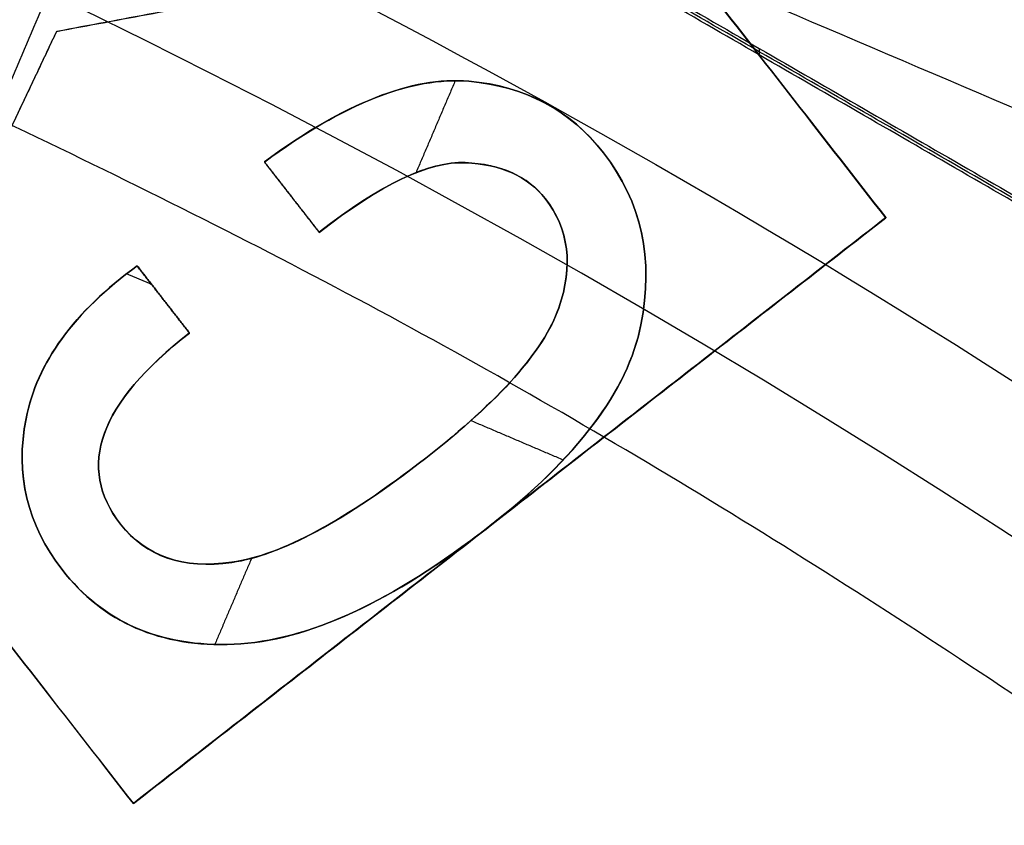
# Model space of a CAD drawing. Header units: millimetres. Extents: x -34.2 to 34.2, y -30.9 to 31.1.
# Tile 57 of 77: x 3.8 to 4.9, y 7.3 to 8.2. Entities that reach past the tile are written whole.
import ezdxf

# ---------------------------------------------------------------- set-up
doc = ezdxf.new("R2010")
doc.units = ezdxf.units.MM
for name, color, linetype, true_color in [('COTAS', 252, 'Continuous', 0x696969), ('IGES level 1', 7, 'Continuous', 0xe5eaed), ('IGES level 14', 7, 'Continuous', 0xffffff), ('IGES level 3', 7, 'Continuous', 0xe5eaed), ('IGES level 5', 7, 'Continuous', 0xe5eaed), ('IGES level 7', 7, 'Continuous', 0xcad1ee), ('IGES level 8', 7, 'Continuous', 0xcad1ee)]:
    doc.layers.add(name, color=color, linetype=linetype, true_color=true_color)

# ---------------------------------------------------------------- blocks, each defined once
blk = doc.blocks.new('Kivi_7w')
at = {"layer": 'IGES level 1', "extrusion": (0, 0, -1)}
for centre, radius, start, end in [((-7.573064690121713e-29, 2.831068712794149e-15, 0.8499999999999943), 31, 90, 270.0000000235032), ((7.993605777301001e-15, 1.77635683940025e-15, 1.399999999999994), 31, 90.00000000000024, 270.0000000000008), ((-7.573064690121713e-29, 2.831068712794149e-15, 0.1500000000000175), 30.85, 90, 270.0000000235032), ((0, 0), 30.7, 90.00000000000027, 270.0000000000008), ((-7.573064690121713e-29, 2.831068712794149e-15), 25.75, 90.0000000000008, 270.0000000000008), ((-7.573064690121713e-29, 2.831068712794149e-15), 24.25, 90.0000000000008, 270.0000000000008), ((-7.573064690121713e-29, 2.831068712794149e-15, 0.8500000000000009), 23.5, 90, 270.0000000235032), ((-8.835242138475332e-29, -1.77635683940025e-15), 23.5, 90.00000000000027, 270.0000000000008)]:
    blk.add_arc(centre, radius, start, end, dxfattribs=at)
at = {"layer": 'IGES level 1'}
for centre, radius, start, end in [((-9.992007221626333e-15, 1.77635683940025e-15, -0.2999999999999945), 31, 270.0000000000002, 89.9999999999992), ((7.573064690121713e-29, 2.831068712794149e-15, -1.549999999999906), 30.85, 270, 90.00000001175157), ((1.262177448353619e-28, 1.77635683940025e-15, -1.7), 30.7, 270.0000000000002, 90.0000000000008), ((1.009741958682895e-28, 1.77635683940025e-15), 25.75, 270.0000000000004, 90.0000000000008), ((6.310887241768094e-29, 1.77635683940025e-15), 24.25, 270.0000000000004, 90.0000000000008), ((8.835242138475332e-29, 1.77635683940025e-15, -1.700000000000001), 23.5, 270.0000000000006, 90.0000000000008)]:
    blk.add_arc(centre, radius, start, end, dxfattribs=at)
at = {"layer": 'IGES level 14', "extrusion": (1.962332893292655e-31, -0.002279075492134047, -0.9999974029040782)}
blk.add_arc((-2.449570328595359e-30, -0.009800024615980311, -4.67721718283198), 16.5, 90.00000000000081, 270.0000000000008, dxfattribs=at)
at = {"layer": 'IGES level 14', "extrusion": (0, 0.002279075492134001, 0.9999974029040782)}
blk.add_arc((7.573064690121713e-29, -0.009800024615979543, 3.17721718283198), 16.5, 270, 90.00000002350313, dxfattribs=at)
at = {"layer": 'IGES level 14', "extrusion": (-1.33034229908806e-32, 0.00227907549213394, 0.9999974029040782)}
blk.add_arc((1.553258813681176e-30, -0.009800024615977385, 1.67721718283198), 16.5, 270.0000000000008, 90.0000000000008, dxfattribs=at)
at = {"layer": 'IGES level 14'}
for points in [[(5.625, 7.722899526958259, 4.659628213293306), (3.875, 8.733259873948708, 4.657325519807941)], [(5.625, 7.719480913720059, 3.159632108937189), (3.875, 8.729841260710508, 3.157329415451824)], [(3.875, 8.726422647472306, 1.657333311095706), (5.625, 7.716062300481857, 1.659636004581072)], [(3.75, 8.516754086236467, 4.657818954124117), (5.5, 7.506393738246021, 4.660121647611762)], [(5.5, 7.50297512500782, 3.160125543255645), (3.75, 8.513335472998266, 3.157822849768)], [(5.5, 7.499556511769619, 1.660129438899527), (3.75, 8.509916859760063, 1.657826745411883)], [(4.625, 8.011573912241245, 4.65897030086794), (4.625, 8.004736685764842, 1.658978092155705)]]:
    blk.add_open_spline(points, degree=1, dxfattribs=at)
at = {"layer": 'IGES level 3', "extrusion": (-2.721527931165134e-31, -0.002279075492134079, -0.9999974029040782)}
blk.add_arc((2.913533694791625e-29, -0.009800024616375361, -14.299988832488), 22.5, 90.0000000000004, 270.0000000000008, dxfattribs=at)
at = {"layer": 'IGES level 3', "extrusion": (0, -0.002279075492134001, -0.9999974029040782)}
for centre, radius in [((-7.573064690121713e-29, -0.00980002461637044, -6.299988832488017), 22.49999999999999), ((-7.573064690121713e-29, -0.00980002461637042, -10.299988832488), 20.99999999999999), ((-7.573064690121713e-29, -0.009800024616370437, 0.4500111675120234), 18.625), ((-7.573064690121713e-29, -0.009800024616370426, -5.299988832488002), 17.74999999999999), ((-7.573064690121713e-29, -0.00980002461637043, -1.049988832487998), 15.75)]:
    blk.add_arc(centre, radius, 90, 270.0000000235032, dxfattribs=at)
at = {"layer": 'IGES level 3', "extrusion": (-2.043556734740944e-31, 0.002279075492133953, 0.9999974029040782)}
blk.add_arc((-5.083450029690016e-29, -0.009800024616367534, -1.700011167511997), 22.5, 270.0000000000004, 90.0000000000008, dxfattribs=at)
at = {"layer": 'IGES level 3', "extrusion": (-9.819369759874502e-34, -0.002279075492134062, -0.9999974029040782)}
blk.add_arc((-7.573231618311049e-29, -0.009800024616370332, 1.700011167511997), 22.5, 90.0000000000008, 270.0000000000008, dxfattribs=at)
at = {"layer": 'IGES level 3', "extrusion": (-1.48888891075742e-31, 0.00227907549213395, 0.9999974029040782)}
blk.add_arc((5.023398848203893e-29, -0.009800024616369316, -1.700011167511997), 21.5, 270.0000000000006, 90.0000000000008, dxfattribs=at)
at = {"layer": 'IGES level 3', "extrusion": (1.169983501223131e-30, -0.002279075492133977, -0.9999974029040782)}
blk.add_arc((-5.459610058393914e-29, -0.009800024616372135, -14.299988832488), 21, 90.00000000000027, 270.0000000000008, dxfattribs=at)
at = {"layer": 'IGES level 3', "extrusion": (-5.371563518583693e-31, 0.002279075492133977, 0.9999974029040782)}
blk.add_arc((1.043582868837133e-28, -0.009800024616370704, 6.299988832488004), 21, 270.0000000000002, 90.0000000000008, dxfattribs=at)
at = {"layer": 'IGES level 3', "extrusion": (-7.140447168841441e-33, 0.002279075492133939, 0.9999974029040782)}
blk.add_arc((7.577563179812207e-29, -0.00980002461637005, 6.299988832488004), 17.75, 270.0000000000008, 90.0000000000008, dxfattribs=at)
at = {"layer": 'IGES level 3', "extrusion": (4.05774435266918e-31, -0.002279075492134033, -0.9999974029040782)}
for centre, radius in [((-1.413959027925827e-28, -0.00980002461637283, -6.299988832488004), 17.75), ((-1.436660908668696e-29, -0.009800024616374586, -4.299988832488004), 16.75)]:
    blk.add_arc(centre, radius, 90.0000000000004, 270.0000000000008, dxfattribs=at)
at = {"layer": 'IGES level 3', "extrusion": (9.146713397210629e-32, 0.002279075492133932, 0.9999974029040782)}
blk.add_arc((1.38446209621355e-28, -0.009800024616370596, 4.299988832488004), 17.75, 270.0000000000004, 90.0000000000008, dxfattribs=at)
at = {"layer": 'IGES level 3', "extrusion": (0, -0.002279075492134, -0.9999974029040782)}
blk.add_arc((-7.573064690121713e-29, -0.009800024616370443, -2.799988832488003), 16.74999999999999, 90, 270.0000000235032, dxfattribs=at)
at = {"layer": 'IGES level 3', "extrusion": (-2.043556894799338e-31, 0.002279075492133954, 0.9999974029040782)}
blk.add_arc((1.288743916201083e-29, -0.00980002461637, 1.299988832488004), 16.75, 270.0000000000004, 90.0000000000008, dxfattribs=at)
at = {"layer": 'IGES level 3', "extrusion": (7.940419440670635e-31, -0.002279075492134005, -0.9999974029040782)}
blk.add_arc((-3.889758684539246e-29, -0.009800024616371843, -1.299988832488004), 15.75, 90.00000000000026, 270.0000000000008, dxfattribs=at)
at = {"layer": 'IGES level 3', "extrusion": (3.934485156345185e-31, -0.002279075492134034, -0.9999974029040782)}
blk.add_arc((-2.555831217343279e-29, -0.00980002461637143, -0.7999888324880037), 15.75, 90.0000000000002, 270.0000000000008, dxfattribs=at)
at = {"layer": 'IGES level 5', "extrusion": (-3.670881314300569e-16, 0.002279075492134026, 0.9999974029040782)}
blk.add_arc((1.020873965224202e-14, -0.009800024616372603, 27.799988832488), 25, 270.0340042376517, 90.03400423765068, dxfattribs=at)
at = {"layer": 'IGES level 5', "extrusion": (0, -0.002279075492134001, -0.9999974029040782)}
for centre, radius, end in [((-7.573064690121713e-29, -0.009800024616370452, -21.299988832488), 25, 269.9659957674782), ((-7.573064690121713e-29, -0.009800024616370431, -28.04998883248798), 24.75, 269.9659957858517), ((-7.573064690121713e-29, -0.009800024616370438, -12.299988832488), 21.5, 269.9659957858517), ((-7.573064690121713e-29, -0.009800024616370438, -15.899988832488), 20, 269.9659957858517), ((-7.573064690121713e-29, -0.009800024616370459, -18.749988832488), 14.5, 269.9659957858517)]:
    blk.add_arc(centre, radius, 89.96599576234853, end, dxfattribs=at)
at = {"layer": 'IGES level 5', "extrusion": (3.670879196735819e-16, -0.002279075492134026, -0.9999974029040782)}
blk.add_arc((-5.428418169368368e-15, -0.009800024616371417, -14.799988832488), 25, 89.96599576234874, 269.9659957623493, dxfattribs=at)
at = {"layer": 'IGES level 5', "extrusion": (0, 0.002279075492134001, 0.9999974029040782)}
for centre, radius in [((7.573064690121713e-29, -0.009800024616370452, 14.54998883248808), 24.75000000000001), ((7.573064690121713e-29, -0.009800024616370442, 15.74998883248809), 14.25), ((7.573064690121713e-29, -0.009800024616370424, 25.799988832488), 13), ((7.573064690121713e-29, -0.009800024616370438, 25.799988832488), 10)]:
    blk.add_arc(centre, radius, 270.0340042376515, 90.03400426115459, dxfattribs=at)
at = {"layer": 'IGES level 5', "extrusion": (3.670642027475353e-16, -0.002279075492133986, -0.9999974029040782)}
blk.add_arc((-1.039450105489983e-14, -0.009800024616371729, -28.299988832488), 24.5, 89.9659957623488, 269.9659957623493, dxfattribs=at)
at = {"layer": 'IGES level 5', "extrusion": (-3.670637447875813e-16, 0.002279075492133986, 0.9999974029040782)}
blk.add_arc((5.24895767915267e-15, -0.009800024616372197, 14.299988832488), 24.5, 270.0340042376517, 90.0340042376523, dxfattribs=at)
at = {"layer": 'IGES level 5', "extrusion": (3.670927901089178e-16, -0.002279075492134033, -0.9999974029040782)}
blk.add_arc((-5.249162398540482e-15, -0.009800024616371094, -14.299988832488), 21.5, 89.96599576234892, 269.9659957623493, dxfattribs=at)
at = {"layer": 'IGES level 5', "extrusion": (-3.670334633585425e-16, 0.002279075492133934, 0.9999974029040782)}
blk.add_arc((3.780448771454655e-15, -0.009800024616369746, 10.299988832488), 21.5, 270.0340042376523, 90.03400423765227, dxfattribs=at)
at = {"layer": 'IGES level 5', "extrusion": (-3.670434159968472e-16, 0.00227907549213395, 0.9999974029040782)}
blk.add_arc((3.786815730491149e-15, -0.009800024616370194, 10.299988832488), 21.5, 270.0340042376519, 90.0340042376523, dxfattribs=at)
at = {"layer": 'IGES level 5', "extrusion": (3.671099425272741e-16, -0.002279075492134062, -0.9999974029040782)}
blk.add_arc((-7.88695333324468e-15, -0.009800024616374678, -21.499988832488), 20, 89.96599576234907, 269.9659957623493, dxfattribs=at)
at = {"layer": 'IGES level 5', "extrusion": (3.671063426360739e-16, -0.002279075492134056, -0.9999974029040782)}
blk.add_arc((-3.781199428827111e-15, -0.009800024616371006, -10.299988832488), 20, 89.96599576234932, 269.9659957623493, dxfattribs=at)
at = {"layer": 'IGES level 5', "extrusion": (-3.670565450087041e-16, 0.002279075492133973, 0.9999974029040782)}
blk.add_arc((3.784998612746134e-15, -0.00980002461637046, 10.299988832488), 20, 270.0340042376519, 90.0340042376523, dxfattribs=at)
at = {"layer": 'IGES level 5', "extrusion": (3.671061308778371e-16, -0.002279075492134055, -0.9999974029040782)}
for centre in [(-7.893007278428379e-15, -0.009800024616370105, -21.499988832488), (-5.873684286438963e-15, -0.009800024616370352, -15.999988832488)]:
    blk.add_arc(centre, 14.5, 89.96599576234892, 269.9659957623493, dxfattribs=at)
at = {"layer": 'IGES level 5', "extrusion": (-3.671052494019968e-16, 0.002279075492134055, 0.9999974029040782)}
blk.add_arc((5.874298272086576e-15, -0.00980002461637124, 15.999988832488), 14.5, 270.0340042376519, 90.0340042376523, dxfattribs=at)
at = {"layer": 'IGES level 5', "extrusion": (-3.669140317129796e-16, 0.002279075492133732, 0.9999974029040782)}
blk.add_arc((5.686152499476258e-15, -0.009800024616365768, 15.499988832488), 14, 270.0340042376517, 90.0340042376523, dxfattribs=at)
at = {"layer": 'IGES level 5', "extrusion": (3.671342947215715e-16, -0.002279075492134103, -0.9999974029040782)}
blk.add_arc((-1.03927343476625e-14, -0.009800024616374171, -28.299988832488), 13, 89.96599576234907, 269.9659957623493, dxfattribs=at)
at = {"layer": 'IGES level 5', "extrusion": (-3.671338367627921e-16, 0.002279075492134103, 0.9999974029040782)}
blk.add_arc((8.553744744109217e-15, -0.009800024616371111, 23.29998883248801), 13, 270.034004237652, 90.0340042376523, dxfattribs=at)
at = {"layer": 'IGES level 5', "extrusion": (3.6700448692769e-16, -0.002279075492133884, -0.9999974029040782)}
blk.add_arc((-1.03814482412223e-14, -0.009800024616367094, -28.299988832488), 10, 89.96599576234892, 269.9659957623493, dxfattribs=at)
at = {"layer": 'IGES level 5', "extrusion": (-3.670042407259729e-16, 0.002279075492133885, 0.9999974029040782)}
blk.add_arc((8.55561409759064e-15, -0.009800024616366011, 23.299988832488), 10, 270.0340042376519, 90.0340042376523, dxfattribs=at)
at = {"layer": 'IGES level 7', "extrusion": (0, 0.002279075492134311, 0.9999974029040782)}
blk.add_arc((7.573064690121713e-29, -0.009800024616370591, 12.57498883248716), 13.42344741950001, 301.6968779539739, 72.10915302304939, dxfattribs=at)
at = {"layer": 'IGES level 7', "extrusion": (1.166692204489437e-13, 0.002279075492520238, 0.9999974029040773)}
blk.add_arc((-1.319290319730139e-11, -0.00980002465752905, 11.69998883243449), 13.3468948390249, 301.6968779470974, 72.10915302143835, dxfattribs=at)
at = {"layer": 'IGES level 7', "extrusion": (0, -0.00227907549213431, -0.9999974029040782)}
for centre, radius, start, end in [((-7.573064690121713e-29, -0.009800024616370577, -12.49694459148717), 11.77188247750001, 113.0969845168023, 244.8269824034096), ((-7.573064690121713e-29, -0.009800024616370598, -14.07498883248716), 7.625000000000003, 23.09698451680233, 127.5761182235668)]:
    blk.add_arc(centre, radius, start, end, dxfattribs=at)
at = {"layer": 'IGES level 7', "extrusion": (4.324697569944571e-11, 0.002279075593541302, 0.9999974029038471)}
blk.add_arc((-7.718639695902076e-10, -0.009800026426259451, 13.29390035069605), 10.97492672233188, 296.1349889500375, 66.90301548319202, dxfattribs=at)
at = {"layer": 'IGES level 7', "extrusion": (-1.401362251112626e-11, 0.002279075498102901, 0.9999974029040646)}
blk.add_arc((1.84102855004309e-10, -0.009800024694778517, 13.94998883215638), 7.749999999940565, 51.4172518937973, 156.9030154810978, dxfattribs=at)
at = {"layer": 'IGES level 7', "extrusion": (2.204022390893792e-16, -0.00227907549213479, -0.9999974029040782)}
blk.add_arc((2.033082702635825e-11, -0.009800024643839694, -14.19998883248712), 7.499999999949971, 23.09698451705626, 126.5150780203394, dxfattribs=at)
at = {"layer": 'IGES level 7'}
for points in [[(3.221675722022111, 9.80663717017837, 15.47767896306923), (4.757633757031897, 7.834122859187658, 15.48217448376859)], [(3.221675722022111, 9.806523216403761, 15.42767909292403), (4.757633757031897, 7.834008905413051, 15.43217461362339)], [(4.757633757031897, 7.833894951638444, 15.38217474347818), (3.221675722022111, 9.806409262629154, 15.37767922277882)], [(3.968625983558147, 7.219741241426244, 15.48357470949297), (2.432667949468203, 9.192255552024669, 15.4790791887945)], [(2.432667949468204, 9.19214159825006, 15.4290793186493), (3.968625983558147, 7.219627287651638, 15.43357483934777)], [(2.432667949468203, 9.192027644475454, 15.37907944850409), (3.968625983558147, 7.219513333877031, 15.38357496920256)], [(4.035511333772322, 8.435960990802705, 15.48080284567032), (3.721556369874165, 7.699798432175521, 15.48248062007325)], [(3.8883230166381, 8.029697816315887, 15.48172875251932), (4.293052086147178, 8.105220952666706, 15.48155662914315)], [(3.8883230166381, 8.02958386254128, 15.43172888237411), (4.293052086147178, 8.105106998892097, 15.43155675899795)], [(3.8883230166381, 8.029469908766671, 15.38172901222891), (4.293052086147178, 8.10499304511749, 15.38155688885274)], [(3.728242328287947, 7.691212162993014, 15.48250018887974), (3.8883230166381, 8.029697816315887, 15.48172875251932)], [(3.728242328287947, 7.691098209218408, 15.43250031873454), (3.8883230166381, 8.02958386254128, 15.43172888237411)], [(3.728242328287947, 7.690984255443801, 15.38250044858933), (3.8883230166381, 8.029469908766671, 15.38172901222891)], [(3.8883230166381, 8.029697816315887, 15.48172875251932), (3.8883230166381, 8.029469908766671, 15.38172901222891)], [(4.306173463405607, 7.977774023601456, 15.48184709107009), (4.26504492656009, 7.881335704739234, 15.48206688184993)], [(4.32027308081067, 7.977191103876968, 15.4818484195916), (4.32027308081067, 7.976963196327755, 15.38184867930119)], [(4.461650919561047, 7.902132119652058, 15.48201948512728), (4.461650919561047, 7.901904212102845, 15.38201974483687)], [(4.106010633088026, 7.89255702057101, 15.48204130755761), (4.163390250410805, 7.8188687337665, 15.48220924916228)], [(4.106010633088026, 7.89255702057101, 15.48204130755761), (4.106010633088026, 7.892329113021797, 15.38204156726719)], [(4.106010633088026, 7.892443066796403, 15.4320414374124), (4.163390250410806, 7.818754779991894, 15.43220937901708)], [(4.106010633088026, 7.892329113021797, 15.38204156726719), (4.163390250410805, 7.818640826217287, 15.38220950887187)], [(4.316637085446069, 7.891911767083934, 15.48204277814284), (4.316637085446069, 7.89168385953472, 15.38204303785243)], [(4.134700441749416, 7.855484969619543, 15.38212553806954), (4.134700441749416, 7.855712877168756, 15.48212527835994)], [(4.400450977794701, 7.854236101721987, 15.48212864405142), (4.400450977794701, 7.854008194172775, 15.38212890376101)], [(4.757633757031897, 7.834122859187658, 15.48217448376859), (3.968625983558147, 7.219741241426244, 15.48357470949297)], [(3.968625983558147, 7.219627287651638, 15.43357483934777), (4.757633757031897, 7.834008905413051, 15.43217461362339)], [(3.968625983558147, 7.219513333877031, 15.38357496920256), (4.757633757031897, 7.833894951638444, 15.38217474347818)], [(4.757633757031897, 7.834122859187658, 15.48217448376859), (4.757633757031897, 7.833894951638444, 15.38217474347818)], [(4.163390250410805, 7.8188687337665, 15.48220924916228), (4.163390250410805, 7.818640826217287, 15.38220950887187)], [(3.988126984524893, 7.763793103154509, 15.48233477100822), (3.961391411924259, 7.775195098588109, 15.48230878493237)], [(3.97265938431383, 7.78365696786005, 15.48228949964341), (3.97265938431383, 7.783429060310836, 15.382289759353)], [(4.027468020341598, 7.713270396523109, 15.48244991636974), (3.97265938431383, 7.78365696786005, 15.48228949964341)], [(3.97265938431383, 7.783543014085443, 15.43228962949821), (4.027468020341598, 7.713156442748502, 15.43245004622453)], [(4.027468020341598, 7.713042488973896, 15.38245017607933), (3.97265938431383, 7.783429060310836, 15.382289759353)], [(4.000063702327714, 7.748235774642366, 15.38236996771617), (4.000063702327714, 7.748463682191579, 15.48236970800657)], [(4.414670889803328, 7.73946701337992, 15.48239021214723), (4.414670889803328, 7.739239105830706, 15.38239047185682)], [(4.027468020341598, 7.713042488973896, 15.38245017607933), (4.027468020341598, 7.713270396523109, 15.48244991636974)], [(4.500923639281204, 7.721771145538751, 15.48243054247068), (4.500923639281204, 7.721543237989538, 15.38243080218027)], [(3.856127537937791, 7.623486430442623, 15.48265454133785), (3.856127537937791, 7.623258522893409, 15.38265480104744)], [(4.419466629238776, 7.579838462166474, 15.48275401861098), (4.322489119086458, 7.621196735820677, 15.4826597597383)], [(3.938295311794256, 7.607913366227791, 15.48269003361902), (3.938295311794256, 7.607685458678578, 15.38269029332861)], [(4.27518535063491, 7.581914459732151, 15.48274928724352), (4.27518535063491, 7.581686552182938, 15.38274954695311)], [(4.363129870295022, 7.526932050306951, 15.48287459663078), (4.363129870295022, 7.526704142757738, 15.38287485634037)], [(3.955187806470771, 7.512823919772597, 15.48290675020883), (3.955187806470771, 7.512596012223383, 15.38290700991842)], [(4.341377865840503, 7.510025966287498, 15.48291312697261), (4.341377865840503, 7.509798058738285, 15.3829133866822)], [(4.092673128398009, 7.47715778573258, 15.48298803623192), (4.054111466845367, 7.386738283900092, 15.48319410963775)], [(3.89387100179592, 7.465077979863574, 15.48301556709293), (3.89387100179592, 7.464850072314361, 15.38301582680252)], [(4.072053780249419, 7.472679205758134, 15.48299824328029), (4.072053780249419, 7.472451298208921, 15.38299850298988)], [(4.074202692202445, 7.386841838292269, 15.48319387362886), (4.074202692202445, 7.386613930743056, 15.38319413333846)], [(3.968625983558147, 7.219513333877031, 15.38357496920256), (3.968625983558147, 7.219741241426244, 15.48357470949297)]]:
    blk.add_open_spline(points, degree=1, dxfattribs=at)
for points, knots in [([(3.97265938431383, 7.78365696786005, 15.48228949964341), (3.906375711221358, 7.735418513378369, 15.48239943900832), (3.867632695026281, 7.682106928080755, 15.48252094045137), (3.844622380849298, 7.564865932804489, 15.48278814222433), (3.857292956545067, 7.512052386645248, 15.48290850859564), (3.937110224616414, 7.409549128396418, 15.48314212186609), (3.997232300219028, 7.383559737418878, 15.48320135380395), (4.151173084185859, 7.39012393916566, 15.48318639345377), (4.240242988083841, 7.431274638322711, 15.48309260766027), (4.434034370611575, 7.582175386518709, 15.48274869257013), (4.487266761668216, 7.652796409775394, 15.48258774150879), (4.514580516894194, 7.790745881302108, 15.48227334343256), (4.501617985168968, 7.850805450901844, 15.48213646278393), (4.426825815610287, 7.946855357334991, 15.48191755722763), (4.379673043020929, 7.972104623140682, 15.48186001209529), (4.260862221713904, 7.982278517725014, 15.48183682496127), (4.189402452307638, 7.954117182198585, 15.48190100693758), (4.106010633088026, 7.89255702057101, 15.48204130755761)], [-1, -1, -1, -1, -0.881203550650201, -0.881203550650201, -0.762407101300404, -0.762407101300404, -0.621976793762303, -0.621976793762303, -0.481546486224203, -0.481546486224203, -0.352888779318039, -0.352888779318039, -0.224231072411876, -0.224231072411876, -0.112125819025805, -0.112125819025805, 0, 0, 0, 0]), ([(4.106010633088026, 7.892443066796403, 15.4320414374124), (4.189402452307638, 7.954003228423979, 15.43190113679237), (4.260862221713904, 7.982164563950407, 15.43183695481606), (4.379673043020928, 7.971990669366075, 15.43186014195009), (4.426825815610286, 7.946741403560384, 15.43191768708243), (4.501617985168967, 7.850691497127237, 15.43213659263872), (4.514580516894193, 7.790631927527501, 15.43227347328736), (4.487266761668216, 7.652682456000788, 15.43258787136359), (4.434034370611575, 7.582061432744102, 15.43274882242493), (4.240242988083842, 7.431160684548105, 15.43309273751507), (4.15117308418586, 7.390009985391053, 15.43318652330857), (3.997232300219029, 7.383445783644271, 15.43320148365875), (3.937110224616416, 7.409435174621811, 15.43314225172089), (3.857292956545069, 7.511938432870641, 15.43290863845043), (3.844622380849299, 7.564751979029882, 15.43278827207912), (3.867632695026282, 7.681992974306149, 15.43252107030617), (3.906375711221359, 7.735304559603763, 15.43239956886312), (3.97265938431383, 7.783543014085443, 15.43228962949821)], [0, 0, 0, 0, 0.112125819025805, 0.112125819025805, 0.224231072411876, 0.224231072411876, 0.352888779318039, 0.352888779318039, 0.481546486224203, 0.481546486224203, 0.621976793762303, 0.621976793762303, 0.762407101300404, 0.762407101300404, 0.881203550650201, 0.881203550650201, 1, 1, 1, 1]), ([(3.97265938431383, 7.783429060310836, 15.382289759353), (3.906375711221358, 7.735190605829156, 15.38239969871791), (3.867632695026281, 7.681879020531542, 15.38252120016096), (3.844622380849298, 7.564638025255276, 15.38278840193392), (3.857292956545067, 7.511824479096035, 15.38290876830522), (3.937110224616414, 7.409321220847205, 15.38314238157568), (3.997232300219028, 7.383331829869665, 15.38320161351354), (4.151173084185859, 7.389896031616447, 15.38318665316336), (4.240242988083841, 7.431046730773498, 15.38309286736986), (4.434034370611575, 7.581947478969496, 15.38274895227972), (4.487266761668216, 7.652568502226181, 15.38258800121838), (4.514580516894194, 7.790517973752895, 15.38227360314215), (4.501617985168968, 7.850577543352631, 15.38213672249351), (4.426825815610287, 7.946627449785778, 15.38191781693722), (4.379673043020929, 7.971876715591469, 15.38186027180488), (4.260862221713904, 7.982050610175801, 15.38183708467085), (4.189402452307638, 7.953889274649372, 15.38190126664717), (4.106010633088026, 7.892329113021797, 15.38204156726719)], [-1, -1, -1, -1, -0.881203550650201, -0.881203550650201, -0.762407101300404, -0.762407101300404, -0.621976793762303, -0.621976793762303, -0.481546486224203, -0.481546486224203, -0.352888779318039, -0.352888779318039, -0.224231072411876, -0.224231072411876, -0.112125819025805, -0.112125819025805, 0, 0, 0, 0]), ([(4.163390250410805, 7.8188687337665, 15.48220924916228), (4.22803784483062, 7.86920828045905, 15.48209452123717), (4.27912012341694, 7.893555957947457, 15.482039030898), (4.354154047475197, 7.890267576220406, 15.48204652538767), (4.382103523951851, 7.877798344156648, 15.48207494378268), (4.42534274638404, 7.822269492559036, 15.48220149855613), (4.430181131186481, 7.783978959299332, 15.48228876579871), (4.39910766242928, 7.694803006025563, 15.48249200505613), (4.352701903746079, 7.642274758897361, 15.48261172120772), (4.191158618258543, 7.516484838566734, 15.48289840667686), (4.123422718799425, 7.480028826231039, 15.48298149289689), (4.020849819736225, 7.465353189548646, 15.48301493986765), (3.981715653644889, 7.4787562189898, 15.4829843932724), (3.931932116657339, 7.542689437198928, 15.48283868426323), (3.926156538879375, 7.574416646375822, 15.48276637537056), (3.950344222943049, 7.641162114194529, 15.48261425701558), (3.980079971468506, 7.676370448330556, 15.48253401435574), (4.027468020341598, 7.713270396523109, 15.48244991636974)], [-1, -1, -1, -1, -0.902286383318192, -0.902286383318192, -0.804572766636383, -0.804572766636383, -0.672005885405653, -0.672005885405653, -0.538986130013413, -0.538986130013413, -0.394794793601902, -0.394794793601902, -0.251066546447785, -0.251066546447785, -0.125066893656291, -0.125066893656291, 0, 0, 0, 0]), ([(4.027468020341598, 7.713156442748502, 15.43245004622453), (3.980079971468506, 7.676256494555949, 15.43253414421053), (3.950344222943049, 7.641048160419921, 15.43261438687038), (3.926156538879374, 7.574302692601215, 15.43276650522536), (3.931932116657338, 7.54257548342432, 15.43283881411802), (3.981715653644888, 7.478642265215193, 15.4329845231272), (4.020849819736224, 7.465239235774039, 15.43301506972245), (4.123422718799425, 7.479914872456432, 15.43298162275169), (4.191158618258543, 7.516370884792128, 15.43289853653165), (4.35270190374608, 7.642160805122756, 15.43261185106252), (4.399107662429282, 7.694689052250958, 15.43249213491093), (4.430181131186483, 7.783865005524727, 15.4322888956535), (4.425342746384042, 7.822155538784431, 15.43220162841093), (4.382103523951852, 7.877684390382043, 15.43207507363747), (4.354154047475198, 7.890153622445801, 15.43204665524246), (4.279120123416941, 7.893442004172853, 15.4320391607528), (4.228037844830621, 7.869094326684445, 15.43209465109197), (4.163390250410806, 7.818754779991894, 15.43220937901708)], [0, 0, 0, 0, 0.125066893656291, 0.125066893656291, 0.251066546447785, 0.251066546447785, 0.394794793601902, 0.394794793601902, 0.538986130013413, 0.538986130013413, 0.672005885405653, 0.672005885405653, 0.804572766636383, 0.804572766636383, 0.902286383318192, 0.902286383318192, 1, 1, 1, 1]), ([(4.163390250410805, 7.818640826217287, 15.38220950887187), (4.22803784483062, 7.868980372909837, 15.38209478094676), (4.27912012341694, 7.893328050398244, 15.38203929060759), (4.354154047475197, 7.890039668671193, 15.38204678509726), (4.382103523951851, 7.877570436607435, 15.38207520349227), (4.42534274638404, 7.822041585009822, 15.38220175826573), (4.430181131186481, 7.783751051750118, 15.3822890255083), (4.39910766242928, 7.694575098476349, 15.38249226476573), (4.352701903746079, 7.642046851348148, 15.38261198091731), (4.191158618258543, 7.516256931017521, 15.38289866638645), (4.123422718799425, 7.479800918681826, 15.38298175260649), (4.020849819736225, 7.465125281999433, 15.38301519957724), (3.981715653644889, 7.478528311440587, 15.38298465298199), (3.931932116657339, 7.542461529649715, 15.38283894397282), (3.926156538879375, 7.574188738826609, 15.38276663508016), (3.950344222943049, 7.640934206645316, 15.38261451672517), (3.980079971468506, 7.676142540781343, 15.38253427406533), (4.027468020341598, 7.713042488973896, 15.38245017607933)], [-1, -1, -1, -1, -0.902286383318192, -0.902286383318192, -0.804572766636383, -0.804572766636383, -0.672005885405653, -0.672005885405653, -0.538986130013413, -0.538986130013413, -0.394794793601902, -0.394794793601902, -0.251066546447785, -0.251066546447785, -0.125066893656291, -0.125066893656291, 0, 0, 0, 0])]:
    blk.add_open_spline(points, degree=3, knots=knots, dxfattribs=at)
at = {"layer": 'IGES level 8', "extrusion": (0, -0.002279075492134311, -0.9999974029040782)}
for start, end in [(293.0969845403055, 113.0969845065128), (113.0969845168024, 293.0969845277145)]:
    blk.add_arc((-7.573064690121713e-29, -0.009800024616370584, -5.199988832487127), 17.5, start, end, dxfattribs=at)
at = {"layer": 'IGES level 8', "extrusion": (5.852610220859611e-15, 0.002279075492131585, 0.9999974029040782)}
blk.add_arc((-2.797333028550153e-14, -0.0098000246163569, 4.449988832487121), 17.5, 66.90301548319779, 246.9030154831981, dxfattribs=at)
at = {"layer": 'IGES level 8', "extrusion": (6.988834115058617e-15, -0.002279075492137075, -0.9999974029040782)}
blk.add_arc((-3.187853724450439e-14, -0.009800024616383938, -4.44998883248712), 17.5, 113.0969845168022, 293.0969845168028, dxfattribs=at)
at = {"layer": 'IGES level 8', "extrusion": (9.025237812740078e-16, -0.00227907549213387, -0.9999974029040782)}
blk.add_arc((-1.710031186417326e-15, -0.009800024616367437, -13.94998883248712), 9.601150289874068, 99.57449670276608, 126.6194723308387, dxfattribs=at)
at = {"layer": 'IGES level 8', "extrusion": (-3.847042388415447e-15, -0.002279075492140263, -0.9999974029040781)}
blk.add_arc((2.215880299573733e-09, -0.009800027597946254, -13.94998883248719), 9.071987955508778, 113.0969845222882, 126.61947232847, dxfattribs=at)
at = {"layer": 'IGES level 8', "extrusion": (0, 0.002279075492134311, 0.9999974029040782)}
blk.add_arc((7.573064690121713e-29, -0.009800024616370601, 10.44669935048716), 8.941142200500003, 246.9030154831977, 66.9030155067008, dxfattribs=at)
at = {"layer": 'IGES level 8'}
for points in [[(-6.865052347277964, -16.09685385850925, 4.486686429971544), (6.865052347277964, 16.0975375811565, 4.413312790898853)], [(1.575716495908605, 9.363449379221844, 13.9286849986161), (5.650887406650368, 7.625499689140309, 13.93264592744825)]]:
    blk.add_open_spline(points, degree=1, dxfattribs=at)
for points, weights in [([(7.920460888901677, -13.65805883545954, 5.98113211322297), (35.24417047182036, 2.182821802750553, 5.945029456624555), (19.40324869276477, 29.50646042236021, 5.882756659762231), (-7.920460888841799, 13.66557978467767, 5.918859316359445)], [1, 0.333333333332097, 0.333333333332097, 1]), ([(7.853117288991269, -13.54136703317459, 6.214465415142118), (34.94450744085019, 2.164826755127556, 6.178669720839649), (19.23827286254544, 29.2561465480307, 6.116926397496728), (-7.85311728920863, 13.54995275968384, 6.152722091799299)], [1, 0.333333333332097, 0.333333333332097, 1]), ([(7.761583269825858, -13.38278941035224, 6.518050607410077), (34.53720278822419, 2.140336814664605, 6.482672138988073), (19.01403624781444, 28.91588679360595, 6.421648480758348), (-7.761583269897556, 13.39276056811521, 6.457026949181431)], [1, 0.333333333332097, 0.333333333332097, 1]), ([(7.67004925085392, -13.22424449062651, 6.807286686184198), (34.12989813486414, 2.115814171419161, 6.77232544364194), (18.78979963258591, 28.57559433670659, 6.71202145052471), (-7.67004925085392, 13.2355356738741, 6.74698269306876)], [1, 0.3333333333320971, 0.3333333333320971, 1]), ([(7.578515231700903, -13.06572935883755, 7.083452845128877), (33.72259348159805, 2.091261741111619, 7.048908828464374), (18.5655630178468, 28.23527209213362, 6.989324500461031), (-7.578515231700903, 13.07828099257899, 7.023868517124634)], [1, 0.333333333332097, 0.333333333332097, 1]), ([(7.486981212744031, -12.90724140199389, 7.347695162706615), (33.31528882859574, 2.066682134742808, 7.31356837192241), (18.34132640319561, 27.89492267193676, 7.254703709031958), (-7.486981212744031, 12.92099913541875, 7.288830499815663)], [1, 0.333333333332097, 0.333333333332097, 1]), ([(7.395447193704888, -12.74877831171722, 7.601026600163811), (32.90798417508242, 2.042077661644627, 7.567317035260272), (18.11708978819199, 27.5545483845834, 7.509172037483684), (-7.395447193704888, 12.76369241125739, 7.54288160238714)], [0.9999999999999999, 0.333333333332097, 0.333333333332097, 0.9999999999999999]), ([(7.30391317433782, -12.59033808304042, 7.84432700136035), (32.50067952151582, 2.01745032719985, 7.811034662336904), (17.89285317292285, 27.21415123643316, 7.753609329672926), (-7.30391317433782, 12.60636282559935, 7.786901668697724)], [0.9999999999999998, 0.333333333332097, 0.333333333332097, 0.9999999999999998]), ([(7.218995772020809, -12.44336979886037, 8.061724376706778), (32.12281724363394, 1.994584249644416, 8.02881910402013), (17.68482569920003, 26.89834104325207, 7.972061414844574), (-7.218995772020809, 12.46038699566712, 8.004966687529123)], [1, 0.333333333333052, 0.333333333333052, 1]), ([(7.142161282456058, -12.31028787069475, 8.303580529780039), (31.78092200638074, 1.973997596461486, 8.271025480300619), (17.49659944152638, 26.6126943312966, 8.214871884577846), (-7.142161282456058, 12.32840886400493, 8.247426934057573)], [1, 0.333333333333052, 0.333333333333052, 1]), ([(7.056896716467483, -12.16263125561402, 8.560253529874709), (31.40151493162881, 1.9511255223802, 8.52808712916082), (17.28772149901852, 26.29568051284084, 8.472603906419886), (-7.056896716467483, 12.18192373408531, 8.504770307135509)], [0.9999999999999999, 0.3333333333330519, 0.3333333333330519, 0.9999999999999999]), ([(6.971632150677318, -12.01500024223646, 8.805693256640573), (31.02210785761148, 1.928227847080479, 8.773915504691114), (17.07884355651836, 25.97864109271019, 8.719102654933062), (-6.971632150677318, 12.03541300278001, 8.750880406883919)], [1, 0.333333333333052, 0.333333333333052, 1]), ([(6.88636758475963, -11.86739251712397, 9.0409149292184), (30.64270078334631, 1.905306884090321, 9.009525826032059), (16.86996561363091, 25.66157838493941, 8.955383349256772), (-6.88636758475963, 11.88887898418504, 8.986772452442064)], [1, 0.333333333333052, 0.333333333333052, 1]), ([(6.801103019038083, -11.71980603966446, 9.26681349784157), (30.26329370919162, 1.882364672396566, 9.235813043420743), (16.66108767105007, 25.34449442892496, 9.182340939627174), (-6.801103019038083, 11.74232371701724, 9.213341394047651)], [1, 0.333333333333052, 0.333333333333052, 1]), ([(6.715838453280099, -11.57223904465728, 9.484163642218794), (29.88388663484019, 1.859402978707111, 9.453551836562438), (16.45220972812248, 25.02739099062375, 9.400750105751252), (-6.715838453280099, 11.59574896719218, 9.431361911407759)], [1, 0.333333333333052, 0.333333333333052, 1]), ([(6.630573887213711, -11.42469004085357, 9.693619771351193), (29.5044795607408, 1.836423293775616, 9.663396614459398), (16.24333178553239, 24.71026956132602, 9.611265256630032), (-6.630573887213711, 11.44915622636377, 9.641488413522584)], [0.9999999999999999, 0.3333333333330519, 0.3333333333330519, 0.9999999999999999]), ([(-6.552136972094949, 11.31428721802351, 9.828278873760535), (9.839096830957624, 20.81708102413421, 9.806621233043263), (25.2951274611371, 6.556159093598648, 9.839123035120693), (9.15689771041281, -9.304463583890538, 9.875270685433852)], [1, 0.4081068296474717, 0.3417199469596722, 0.8008393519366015]), ([(9.048872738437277, -9.194026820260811, 10.10388913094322), (27.46333362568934, 8.90367165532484, 10.06264300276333), (9.365588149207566, 27.31808471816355, 10.02067505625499), (-9.048872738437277, 9.220386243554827, 10.06192118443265)], [1, 0.333333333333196, 0.333333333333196, 1]), ([(8.938473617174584, -9.081188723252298, 10.32620226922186), (27.12827223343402, 8.79571208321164, 10.28545935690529), (9.251324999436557, 26.98546345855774, 10.2440034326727), (-8.938473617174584, 9.108562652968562, 10.28474634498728)], [1, 0.333333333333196, 0.333333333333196, 1]), ([(8.82807449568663, -8.968374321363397, 10.53811836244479), (26.79321084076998, 8.687728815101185, 10.49787866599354), (9.137061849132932, 26.65281850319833, 10.45693476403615), (-8.82807449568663, 8.996715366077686, 10.4971744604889)], [1, 0.3333333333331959, 0.3333333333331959, 1]), ([(8.717675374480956, -8.855581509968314, 10.74056142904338), (26.45814944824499, 8.579723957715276, 10.70082494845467), (9.022798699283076, 26.32015195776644, 10.6603930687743), (-8.717675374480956, 8.884846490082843, 10.70012954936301)], [1, 0.333333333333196, 0.333333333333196, 1]), ([(-7.142161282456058, 12.32840886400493, 8.247426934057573), (-31.78092200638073, -1.955876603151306, 8.27998198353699), (-17.49659944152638, -26.59457333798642, 8.336135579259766), (7.142161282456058, -12.31028787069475, 8.303580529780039)], [1, 0.333333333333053, 0.333333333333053, 1]), ([(8.607276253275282, -8.742808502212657, 10.93431518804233), (26.12308805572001, 8.47169929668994, 10.89508192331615), (8.908535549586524, 25.98746560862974, 10.85516206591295), (-8.607276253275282, 8.77295781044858, 10.89439533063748)], [1, 0.333333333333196, 0.333333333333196, 1]), ([(-7.056896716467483, 12.18192373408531, 8.504770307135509), (-31.40151493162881, -1.931833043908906, 8.536936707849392), (-17.28772149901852, -26.27638803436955, 8.592419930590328), (7.056896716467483, -12.16263125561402, 8.560253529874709)], [0.9999999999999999, 0.3333333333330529, 0.3333333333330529, 0.9999999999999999]), ([(8.49687713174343, -8.630053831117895, 11.12002305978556), (25.78802666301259, 8.363656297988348, 11.08129301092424), (8.7942723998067, 25.65476092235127, 11.04188517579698), (-8.49687713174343, 8.661050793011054, 11.08061522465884)], [1, 0.333333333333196, 0.333333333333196, 1]), ([(-6.971632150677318, 12.03541300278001, 8.750880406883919), (-31.02210785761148, -1.907815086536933, 8.782658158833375), (-17.07884355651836, -25.95822833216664, 8.837471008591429), (6.971632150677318, -12.01500024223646, 8.805693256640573)], [1, 0.333333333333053, 0.333333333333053, 1]), ([(8.386478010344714, -8.517316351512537, 11.29818816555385), (25.45296527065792, 8.255596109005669, 11.25996133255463), (8.680009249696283, 25.32203904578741, 11.22106551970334), (-8.386478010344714, 8.549126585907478, 11.25929235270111)], [0.9999999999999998, 0.3333333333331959, 0.3333333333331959, 0.9999999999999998]), ([(-6.88636758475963, 11.88887898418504, 8.986772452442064), (-30.64270078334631, -1.883820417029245, 9.018161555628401), (-16.86996561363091, -25.64009191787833, 9.07230403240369), (6.88636758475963, -11.86739251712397, 9.0409149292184)], [1, 0.333333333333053, 0.333333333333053, 1]), ([(8.28374672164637, -8.412423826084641, 11.45752409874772), (25.14117575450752, 8.155026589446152, 11.41976553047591), (8.573682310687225, 25.01241184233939, 11.38134617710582), (-8.28374672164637, 8.444961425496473, 11.41910474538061)], [1, 0.333333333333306, 0.333333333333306, 1]), ([(-6.801103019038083, 11.74232371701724, 9.213341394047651), (-30.26329370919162, -1.859846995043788, 9.244341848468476), (-16.66108767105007, -25.32197675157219, 9.297813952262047), (6.801103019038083, -11.71980603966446, 9.26681349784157)], [1, 0.333333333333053, 0.333333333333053, 1]), ([(8.191790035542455, -8.318451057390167, 11.63591738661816), (24.8620871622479, 8.06508646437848, 11.5985779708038), (8.478507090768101, 24.73534029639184, 11.56058510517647), (-8.191790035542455, 8.35180277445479, 11.59792452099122)], [1, 0.333333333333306, 0.333333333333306, 1]), ([(-6.715838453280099, 11.59574896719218, 9.431361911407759), (-29.88388663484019, -1.835893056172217, 9.461973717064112), (-16.45220972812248, -25.00388106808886, 9.5147754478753), (6.715838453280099, -11.57223904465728, 9.484163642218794)], [1, 0.333333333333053, 0.333333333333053, 1]), ([(8.089276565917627, -8.213709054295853, 11.82645433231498), (24.55095872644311, 7.964802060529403, 11.78958218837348), (8.372405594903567, 24.42644146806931, 11.75206477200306), (-8.089276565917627, 8.247930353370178, 11.78893691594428)], [1, 0.333333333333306, 0.333333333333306, 1]), ([(-6.630573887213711, 11.44915622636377, 9.641488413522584), (-29.50447956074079, -1.811957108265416, 9.671711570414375), (-16.24333178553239, -24.68580337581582, 9.723842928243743), (6.630573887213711, -11.42469004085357, 9.693619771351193)], [0.9999999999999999, 0.333333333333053, 0.333333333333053, 0.9999999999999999]), ([(7.986763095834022, -8.108985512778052, 12.00889089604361), (24.23983029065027, 7.864499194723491, 11.97248602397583), (8.26630409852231, 24.11752417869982, 11.93544405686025), (-7.986763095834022, 8.144039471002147, 11.97184892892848)], [0.9999999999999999, 0.3333333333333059, 0.3333333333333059, 0.9999999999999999]), ([(7.884249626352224, -8.004279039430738, 12.18383830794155), (23.92870185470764, 7.764179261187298, 12.14790070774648), (8.160202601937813, 23.80858982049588, 12.11133418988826), (-7.884249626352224, 8.040131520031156, 12.14727179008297)], [0.9999999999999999, 0.3333333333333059, 0.3333333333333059, 0.9999999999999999]), ([(7.781736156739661, -7.899588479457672, 12.35180349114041), (23.61757341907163, 7.663843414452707, 12.31633316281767), (8.054101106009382, 23.49963954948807, 12.28024209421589), (-7.781736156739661, 7.93620765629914, 12.315712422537)], [1, 0.333333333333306, 0.333333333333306, 1]), ([(7.679222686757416, -7.794912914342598, 12.51318906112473), (23.30644498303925, 7.563492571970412, 12.47818600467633), (7.947999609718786, 23.190674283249, 12.44257038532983), (-7.679222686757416, 7.832268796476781, 12.47757344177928)], [0.9999999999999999, 0.3333333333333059, 0.3333333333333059, 0.9999999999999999]), ([(7.576709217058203, -7.690251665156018, 12.66829332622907), (22.99531654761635, 7.463127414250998, 12.63375754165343), (7.841898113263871, 22.88169470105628, 12.59861737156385), (-7.576709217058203, 7.728315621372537, 12.63315315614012)], [0.9999999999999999, 0.3333333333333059, 0.3333333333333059, 0.9999999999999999]), ([(7.476682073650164, -7.58814220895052, 12.81376720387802), (22.69173411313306, 7.365183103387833, 12.77968735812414), (7.738369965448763, 22.58019562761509, 12.74501110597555), (-7.476682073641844, 7.626870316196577, 12.77909095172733)], [1, 0.333333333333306, 0.333333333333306, 1]), ([(7.381320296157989, -7.490723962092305, 12.98373036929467), (22.40231106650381, 7.271878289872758, 12.95008519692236), (7.639670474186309, 22.29283004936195, 12.91585122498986), (-7.38132029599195, 7.530227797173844, 12.94949639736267)], [0.9999999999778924, 0.333333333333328, 0.3333333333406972, 1]), ([(7.284940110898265, -7.392282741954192, 13.14787592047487), (22.10979715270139, 7.177559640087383, 13.11467006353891), (7.539916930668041, 22.00237818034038, 13.08088309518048), (-7.284940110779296, 7.432535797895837, 13.11408895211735)], [0.9999999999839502, 0.333333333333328, 0.333333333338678, 1]), ([(9.948073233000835, -2.471720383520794, 13.2938858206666), (13.4957494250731, 11.68937627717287, 13.26161152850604), (0.7438011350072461, 15.13073745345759, 13.25376838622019), (-7.18855992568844, 7.334827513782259, 13.27153589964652)], [0.6572482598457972, 0.3654827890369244, 0.4797333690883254, 0.9999999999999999]), ([(9.850897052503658, -2.288657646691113, 13.44399546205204), (13.10444020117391, 11.58895764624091, 13.41236724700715), (0.6306739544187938, 14.82711044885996, 13.4049872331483), (-7.092179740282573, 7.237103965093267, 13.42228547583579)], [0.6517245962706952, 0.3669541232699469, 0.4830459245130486, 1]), ([(9.732555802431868, -2.189660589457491, 13.58796603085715), (12.8323389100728, 11.45626917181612, 13.55686584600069), (0.5764793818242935, 14.58138787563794, 13.54974344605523), (-6.995799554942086, 7.139365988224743, 13.56670441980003)], [0.6492555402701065, 0.3676312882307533, 0.4845461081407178, 1]), ([(6.101982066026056, 7.744822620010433, 13.70347530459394), (4.693692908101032, 8.857462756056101, 13.70093950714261), (3.064781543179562, 9.533993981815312, 13.69939763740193), (1.350016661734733, 9.771425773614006, 13.69885651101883)], [0.501971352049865, 0.5077851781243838, 0.5264584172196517, 0.5579910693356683]), ([(5.847250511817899, 7.768132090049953, 13.83573127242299), (4.556561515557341, 8.742388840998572, 13.83351086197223), (3.087675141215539, 9.355089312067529, 13.83211446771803), (1.542882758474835, 9.603827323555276, 13.8315475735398)], [0.502728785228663, 0.5089939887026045, 0.5260477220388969, 0.5538899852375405]), ([(6.552136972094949, -11.28897101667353, 9.87979353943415), (-9.839096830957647, -20.79176482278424, 9.901451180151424), (-25.29512746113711, -6.530842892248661, 9.868949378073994), (-9.15689771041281, 9.32977978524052, 9.832801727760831)], [1, 0.4081068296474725, 0.3417199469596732, 0.8008393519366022]), ([(-9.048872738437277, 9.220386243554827, 10.06192118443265), (-27.46333362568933, -8.877312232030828, 10.10316731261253), (-9.365588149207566, -27.29172529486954, 10.14513525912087), (9.048872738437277, -9.194026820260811, 10.10388913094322)], [1, 0.333333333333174, 0.333333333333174, 1]), ([(-8.938473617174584, 9.108562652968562, 10.28474634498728), (-27.12827223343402, -8.768338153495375, 10.32548925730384), (-9.251324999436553, -26.95808952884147, 10.36694518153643), (8.938473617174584, -9.081188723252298, 10.32620226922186)], [1, 0.3333333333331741, 0.3333333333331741, 1]), ([(-8.82807449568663, 8.996715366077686, 10.4971744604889), (-26.79321084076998, -8.659387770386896, 10.53741415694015), (-9.137061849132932, -26.62447745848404, 10.57835805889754), (8.82807449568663, -8.968374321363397, 10.53811836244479)], [1, 0.3333333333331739, 0.3333333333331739, 1]), ([(-8.717675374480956, 8.884846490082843, 10.70012954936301), (-26.45814944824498, -8.550458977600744, 10.73986602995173), (-9.022798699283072, -26.2908869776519, 10.78029790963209), (8.717675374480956, -8.855581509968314, 10.74056142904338)], [1, 0.333333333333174, 0.333333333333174, 1]), ([(-8.607276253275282, 8.77295781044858, 10.89439533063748), (-26.12308805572, -8.441549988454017, 10.93362859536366), (-8.908535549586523, -25.95731630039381, 10.97354845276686), (8.607276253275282, -8.742808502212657, 10.93431518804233)], [1, 0.333333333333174, 0.333333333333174, 1]), ([(-8.49687713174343, 8.661050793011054, 11.08061522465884), (-25.78802666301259, -8.332659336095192, 11.11934527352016), (-8.794272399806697, -25.6237639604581, 11.15875310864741), (8.49687713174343, -8.630053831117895, 11.12002305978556)], [1, 0.333333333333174, 0.333333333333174, 1]), ([(-8.386478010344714, 8.549126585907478, 11.25929235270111), (-25.45296527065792, -8.223785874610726, 11.29751918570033), (-8.680009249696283, -25.29022881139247, 11.33641499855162), (8.386478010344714, -8.517316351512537, 11.29818816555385)], [0.9999999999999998, 0.3333333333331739, 0.3333333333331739, 0.9999999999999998]), ([(8.28374672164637, -8.412423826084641, 11.45752409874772), (-8.573682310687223, -24.97987424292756, 11.49528266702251), (-25.14117575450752, -8.122488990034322, 11.45686331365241), (-8.28374672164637, 8.444961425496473, 11.41910474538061)], [1, 0.333333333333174, 0.333333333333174, 1]), ([(-8.191790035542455, 8.35180277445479, 11.59792452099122), (-24.86208716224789, -8.031734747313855, 11.63526393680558), (-8.478507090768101, -24.70198857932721, 11.6732568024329), (8.191790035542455, -8.318451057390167, 11.63591738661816)], [1, 0.333333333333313, 0.333333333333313, 1]), ([(-8.089276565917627, 8.247930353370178, 11.78893691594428), (-24.5509587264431, -7.930580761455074, 11.82580905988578), (-8.372405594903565, -24.39222016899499, 11.8633264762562), (8.089276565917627, -8.213709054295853, 11.82645433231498)], [1, 0.333333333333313, 0.333333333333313, 1]), ([(-7.986763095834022, 8.144039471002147, 11.97184892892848), (-24.23983029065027, -7.829445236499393, 12.00825380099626), (-8.266304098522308, -24.08247022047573, 12.04529576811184), (7.986763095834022, -8.108985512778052, 12.00889089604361)], [0.9999999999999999, 0.3333333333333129, 0.3333333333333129, 0.9999999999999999]), ([(8.104081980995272, -3.450146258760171, 6.951291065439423), (9.832171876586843, 0.6018842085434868, 6.942056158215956), (8.858901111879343, 5.805971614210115, 6.930195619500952), (3.45617979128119, 8.110085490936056, 6.924944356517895)], [1, 0.6666666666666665, 0.4999999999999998, 0.4999999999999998]), ([(-7.884249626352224, 8.040131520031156, 12.14727179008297), (-23.92870185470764, -7.728326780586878, 12.18320939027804), (-8.160202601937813, -23.77273733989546, 12.21977590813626), (7.884249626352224, -8.004279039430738, 12.18383830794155)], [0.9999999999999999, 0.3333333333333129, 0.3333333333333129, 0.9999999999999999]), ([(-7.781736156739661, 7.93620765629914, 12.315712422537), (-23.61757341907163, -7.627224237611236, 12.35118275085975), (-8.054101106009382, -23.46302037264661, 12.38727381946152), (7.781736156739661, -7.899588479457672, 12.35180349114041)], [1, 0.333333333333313, 0.333333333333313, 1]), ([(-7.679222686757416, 7.832268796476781, 12.47757344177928), (-23.30644498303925, -7.526136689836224, 12.51257649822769), (-7.947999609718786, -23.15331840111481, 12.54819211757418), (7.679222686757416, -7.794912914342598, 12.51318906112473)], [0.9999999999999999, 0.3333333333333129, 0.3333333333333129, 0.9999999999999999]), ([(-7.576709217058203, 7.728315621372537, 12.63315315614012), (-22.99531654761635, -7.425063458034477, 12.66768894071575), (-7.841898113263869, -22.84363074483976, 12.70282911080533), (7.576709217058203, -7.690251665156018, 12.66829332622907)], [0.9999999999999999, 0.333333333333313, 0.333333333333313, 0.9999999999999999]), ([(7.017272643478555, -2.982301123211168, 8.85910757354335), (13.00264050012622, 11.05220771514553, 8.827121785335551), (-1.031904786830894, 17.03756002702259, 8.813480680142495), (-7.017272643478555, 3.003051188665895, 8.845466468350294)], [0.9944774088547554, 0.3314924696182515, 0.3314924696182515, 0.9944774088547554]), ([(-7.476682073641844, 7.626870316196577, 12.77909095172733), (-22.69173411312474, -7.326454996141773, 12.81317079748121), (-7.738369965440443, -22.54146752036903, 12.84784704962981), (7.476682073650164, -7.58814220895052, 12.81376720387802)], [1, 0.333333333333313, 0.333333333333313, 1]), ([(-7.381320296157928, 7.530227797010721, 12.94949639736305), (-22.40231106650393, -7.232374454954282, 12.98314156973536), (-7.639670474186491, -22.25332621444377, 13.01737554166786), (7.38132029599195, -7.490723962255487, 12.98373036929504)], [0.9999999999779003, 0.333333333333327, 0.3333333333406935, 1]), ([(-7.28494011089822, 7.43253579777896, 13.11408895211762), (-22.10979715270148, -7.137306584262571, 13.14729480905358), (-7.539916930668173, -21.96212512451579, 13.18108177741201), (7.284940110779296, -7.392282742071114, 13.14787592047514)], [0.9999999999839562, 0.333333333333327, 0.333333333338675, 1])]:
    blk.add_rational_spline(points, weights, degree=3, dxfattribs=at)

msp = doc.modelspace()

# ---------------------------------------------------------------- block references
at = {"layer": 'COTAS'}
msp.add_blockref('Kivi_7w', (-7.573064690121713e-29, 0.136188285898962, 2.023586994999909), dxfattribs=at)

doc.saveas('drawing.dxf')
